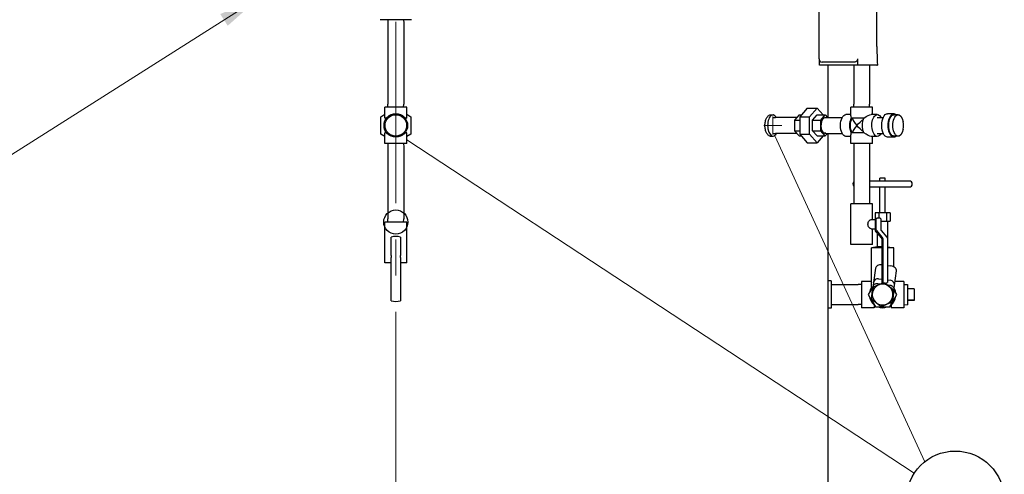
# Model space of a CAD drawing. Extents: x 0 to 796, y 0 to 496.
# Tile 22 of 222: x 107 to 188, y 232 to 269. Entities that reach past the tile are written whole.
import ezdxf

# ---------------------------------------------------------------- set-up
doc = ezdxf.new("R2010")
doc.units = 0
doc.header["$LTSCALE"] = 12
doc.header["$MEASUREMENT"] = 0
doc.linetypes.add('C', pattern=[2, 1.25, -0.25, 0.25, -0.25])
doc.layers.get('0').update_dxf_attribs({"linetype": 'CONTINUOUS'})
doc.layers.add('C', color=4, linetype='C', lineweight=13)
doc.layers.add('Leader', color=41, linetype='CONTINUOUS', lineweight=13)
for name, color, linetype in [('D', 2, 'CONTINUOUS'), ('Q', 4, 'CONTINUOUS'), ('X', 1, 'CONTINUOUS')]:
    doc.layers.add(name, color=color, linetype=linetype)
doc.styles.get("Standard").update_dxf_attribs({"font": 'SIMPLEX.SHX', "width": 0.875})
doc.dimstyles.get("Standard").update_dxf_attribs({"dimscale": 28, "dimtxt": 0.125, "dimasz": 0.125, "dimexe": 0.04375, "dimexo": 0.0625, "dimgap": 0.04375, "dimtad": 0, "dimtih": 1, "dimtoh": 1, "dimdec": 4, "dimzin": 12, "dimdsep": 46, "dimlunit": 5, "dimtxsty": 'Standard', "dimcen": 0, "dimclrd": 256, "dimclre": 256, "dimclrt": 256, "dimadec": 1, "dimazin": 3, "dimtfac": 0.875, "dimtdec": 4, "dimtofl": 0, "dimtmove": 0, "dimatfit": 2, "dimfxl": 1, "dimtolj": 1, "dimtzin": 12, "dimlwd": 13, "dimlwe": 13, "dimarcsym": 0})

msp = doc.modelspace()

# ---------------------------------------------------------------- linework, layer by layer
for p, q in [((169.01683, 261.34999), (169.23333, 261.34999)), ((169.01683, 259.59999), (169.23333, 259.59999)), ((173.81479, 207.48078), (173.81479, 245.35578))]:
    msp.add_line(p, q)
for major_axis, start_param, end_param in [((0, 0.875), -0.7205718, 3.21633104), ((0, -0.875), 0.07473839, 0.7205718)]:
    msp.add_ellipse((169.23333, 260.47499), major_axis=major_axis, ratio=0.5, start_param=start_param, end_param=end_param)
msp.add_open_spline([(169.01683, 259.59999), (168.98936, 259.59999), (168.96084, 259.60525), (168.90388, 259.62739), (168.87543, 259.64427), (168.82066, 259.68892), (168.7943, 259.71673), (168.74539, 259.78098), (168.72284, 259.81743), (168.68284, 259.89512), (168.66401, 259.939), (168.63075, 260.03457), (168.61633, 260.08624), (168.59313, 260.19403), (168.58434, 260.25023), (168.57281, 260.36324), (168.57007, 260.42006), (168.57007, 260.47499), (168.57007, 260.52993), (168.57281, 260.58674), (168.58434, 260.69975), (168.59313, 260.75595), (168.61633, 260.86374), (168.63075, 260.91542), (168.66401, 261.01098), (168.68284, 261.05487), (168.72284, 261.13255), (168.74539, 261.16901), (168.7943, 261.23326), (168.82066, 261.26106), (168.87543, 261.30571), (168.90388, 261.32259), (168.96084, 261.34473), (168.98936, 261.34999), (169.01683, 261.34999)], degree=3, knots=[-3.34888764, -3.34888764, -3.34888764, -3.34888764, -2.93027668, -2.93027668, -2.51166573, -2.51166573, -2.09305478, -2.09305478, -1.67444383, -1.67444383, -1.25583287, -1.25583287, -0.83722191, -0.83722191, -0.41861096, -0.41861096, 0, 0, 0, 0.41861096, 0.41861096, 0.83722191, 0.83722191, 1.25583287, 1.25583287, 1.67444383, 1.67444383, 2.09305478, 2.09305478, 2.51166573, 2.51166573, 2.93027668, 2.93027668, 3.34888764, 3.34888764, 3.34888764, 3.34888764])
at = {"layer": 'C'}
msp.add_line((138.00229, 317.0468), (138.00229, 189.12703), dxfattribs=at)
at = {"layer": 'D'}
msp.add_circle((184.33097, 229.46776), 4.0625, dxfattribs=at)
at = {"layer": 'Leader'}
for p, q in [((169.23333, 259.72499), (169.23333, 261.22499)), ((168.48333, 260.47499), (169.98333, 260.47499)), ((169.39953, 259.60578), (181.80092, 232.64624)), ((138.90854, 259.29328), (180.93511, 231.69756))]:
    msp.add_line(p, q, dxfattribs=at)
at = {"layer": 'Q'}
for p, q in [((137.35288, 269.23078), (137.34479, 268.9719)), ((138.6517, 269.23078), (138.65979, 268.9719)), ((137.34479, 268.9719), (137.34479, 262.23966)), ((138.65979, 268.9719), (138.65979, 262.23966)), ((173.81479, 261.13628), (173.81479, 265.47878)), ((175.92955, 265.47878), (175.92146, 265.2199)), ((175.92146, 265.2199), (175.92146, 262.23766)), ((177.22837, 265.47878), (177.23646, 265.2199)), ((177.23646, 265.2199), (177.23646, 262.23766)), ((138.90729, 261.98078), (137.09729, 261.98078)), ((137.09729, 261.08078), (137.09729, 261.98078)), ((137.35288, 261.98078), (137.34479, 262.23966)), ((138.6517, 261.98078), (138.65979, 262.23966)), ((138.90729, 261.08078), (138.90729, 261.98078)), ((172.07498, 261.92216), (171.44998, 261.20047)), ((172.07498, 261.92216), (172.88688, 261.92216)), ((172.26188, 261.20047), (172.88688, 261.92216)), ((172.88688, 261.92216), (173.38689, 261.34479)), ((177.48396, 261.97878), (175.67396, 261.97878)), ((175.67396, 261.26253), (175.67396, 261.97878)), ((175.92955, 261.97878), (175.92146, 262.23766)), ((177.22837, 261.97878), (177.23646, 262.23766)), ((177.48396, 261.38378), (177.48396, 261.97878)), ((136.75229, 261.20247), (137.09729, 261.40165)), ((136.75229, 259.75909), (136.75229, 261.20247)), ((137.23377, 261.08078), (137.09729, 261.08078)), ((137.18779, 261.0167), (137.18779, 261.08078)), ((138.90729, 261.08078), (138.77081, 261.08078)), ((138.81679, 261.0167), (138.81679, 261.08078)), ((138.90729, 261.40165), (139.25229, 261.20247)), ((139.25229, 261.20247), (139.25229, 259.75909)), ((169.22747, 261.1243), (169.4516, 261.13238)), ((171.1742, 261.13628), (169.45753, 261.13249)), ((171.39621, 261.34479), (171.02231, 260.908)), ((171.2165, 261.13486), (171.18013, 261.13617)), ((171.39621, 261.34479), (171.57497, 261.34479)), ((171.44998, 261.20047), (172.26188, 261.20047)), ((171.44998, 261.20047), (171.44998, 259.75709)), ((172.26188, 259.75709), (172.26188, 261.20047)), ((172.51079, 260.908), (172.88469, 261.34479)), ((172.88469, 261.34479), (173.56127, 261.34479)), ((173.18737, 260.908), (173.56127, 261.34479)), ((173.5062, 261.12623), (173.78173, 261.13617)), ((173.56127, 261.34479), (173.74522, 261.13486)), ((173.78766, 261.13628), (174.96899, 261.13628)), ((175.67396, 261.38378), (175.27992, 261.38378)), ((176.75982, 261.07878), (175.72059, 261.07878)), ((177.878, 261.38378), (177.36271, 261.38378)), ((177.878, 261.13628), (178.36867, 261.13628)), ((179.26558, 261.45378), (178.72864, 261.45378)), ((179.6016, 261.36878), (179.26558, 261.36878)), ((171.02231, 260.908), (171.44998, 260.908)), ((171.02231, 260.908), (171.02449, 260.04198)), ((172.51298, 260.04198), (172.51079, 260.908)), ((172.51079, 260.908), (173.18737, 260.908)), ((173.18956, 260.04198), (173.18737, 260.908)), ((137.09729, 259.55991), (136.75229, 259.75909)), ((137.23377, 259.88078), (137.09729, 259.88078)), ((137.09729, 258.98078), (137.09729, 259.88078)), ((137.18779, 259.88078), (137.18779, 259.94486)), ((138.90729, 259.88078), (138.77081, 259.88078)), ((138.81679, 259.88078), (138.81679, 259.94486)), ((138.90729, 258.98078), (138.90729, 259.88078)), ((139.25229, 259.75909), (138.90729, 259.55991)), ((169.22747, 259.82569), (169.4516, 259.8176)), ((171.1742, 259.82128), (169.45753, 259.81749)), ((171.02449, 260.04198), (171.44998, 260.04198)), ((171.02449, 260.04198), (171.40058, 259.61277)), ((171.21663, 259.8227), (171.18013, 259.82139)), ((171.40058, 259.61277), (171.57497, 259.61277)), ((171.44998, 259.75709), (172.26188, 259.75709)), ((171.44998, 259.75709), (172.07498, 259.0354)), ((172.88688, 259.0354), (172.26188, 259.75709)), ((172.88906, 259.61277), (172.51298, 260.04198)), ((172.51298, 260.04198), (173.18956, 260.04198)), ((173.38689, 259.61277), (172.88688, 259.0354)), ((172.88906, 259.61277), (173.56565, 259.61277)), ((173.56565, 259.61277), (173.18956, 260.04198)), ((173.5062, 259.83133), (173.78173, 259.82139)), ((173.74535, 259.8227), (173.56565, 259.61277)), ((173.78766, 259.82128), (174.96899, 259.82128)), ((173.81479, 247.60578), (173.81479, 259.82128)), ((175.67396, 259.57378), (175.27992, 259.57378)), ((175.67396, 258.97878), (175.67396, 259.69503)), ((176.75982, 259.87878), (175.72059, 259.87878)), ((177.878, 259.57378), (177.36271, 259.57378)), ((177.48396, 258.97878), (177.48396, 259.57378)), ((177.878, 259.82128), (178.36867, 259.82128)), ((179.26558, 259.50378), (178.72864, 259.50378)), ((179.6016, 259.58878), (179.26558, 259.58878)), ((138.90729, 258.98078), (137.09729, 258.98078)), ((137.35288, 258.98078), (137.34479, 258.7219)), ((137.34479, 258.7219), (137.34479, 252.73966)), ((138.6517, 258.98078), (138.65979, 258.7219)), ((138.65979, 258.7219), (138.65979, 252.73966)), ((172.07498, 259.0354), (172.88688, 259.0354)), ((177.48396, 258.97878), (175.67396, 258.97878)), ((175.92146, 258.97878), (175.92146, 253.99654)), ((177.23646, 258.97878), (177.23646, 253.99654)), ((178.31479, 256.12645), (178.09826, 256.12645)), ((178.09826, 255.88039), (178.09826, 256.12645)), ((178.53133, 256.12645), (178.31479, 256.12645)), ((178.53133, 255.88039), (178.53133, 256.12645)), ((180.52936, 255.88039), (177.23646, 255.88039)), ((177.23646, 255.38826), (180.52936, 255.38826)), ((178.09826, 253.23275), (178.09826, 255.38826)), ((178.53133, 253.23275), (178.53133, 255.38826)), ((177.35838, 253.99654), (175.67896, 253.99654)), ((175.67896, 250.62154), (175.67896, 253.99654)), ((177.47896, 253.99654), (177.35838, 253.99654)), ((177.47896, 252.68404), (177.47896, 253.99654)), ((177.68971, 253.23275), (177.68971, 252.68404)), ((178.00225, 253.23275), (177.68971, 253.23275)), ((177.98192, 252.80904), (177.878, 252.80904)), ((178.00225, 253.23275), (178.00225, 252.80838)), ((178.62733, 253.23275), (178.00225, 253.23275)), ((178.93988, 253.23275), (178.62733, 253.23275)), ((178.62733, 253.23275), (178.62733, 252.56346)), ((178.93988, 253.23275), (178.93988, 252.56346)), ((138.00229, 252.48078), (137.10229, 252.48078)), ((137.10229, 249.10578), (137.10229, 252.48078)), ((137.35288, 252.48078), (137.34479, 252.73966)), ((138.90229, 252.48078), (138.00229, 252.48078)), ((138.6517, 252.48078), (138.65979, 252.73966)), ((138.90229, 249.10578), (138.90229, 252.48078)), ((177.35838, 252.68404), (177.6905, 252.68404)), ((177.79442, 252.75146), (177.6905, 252.75146)), ((177.6905, 252.75146), (177.6905, 252.30904)), ((177.6905, 252.30904), (177.6905, 251.86289)), ((177.79442, 251.86082), (177.79442, 252.75146)), ((178.16942, 252.75146), (178.16942, 251.86082)), ((178.16942, 252.56346), (178.62733, 252.56346)), ((178.62733, 252.56346), (178.93988, 252.56346)), ((178.74786, 250.4355), (178.74786, 252.56346)), ((137.62729, 250.34506), (137.62729, 251.2357)), ((138.37729, 251.2357), (138.37729, 250.34506)), ((177.35838, 251.93404), (177.6905, 251.93404)), ((177.47896, 250.62154), (177.47896, 251.93404)), ((177.75391, 251.68611), (178.21305, 251.15595)), ((178.28526, 251.24226), (177.82613, 251.77243)), ((177.88172, 250.4355), (177.88172, 251.53853)), ((178.20113, 251.77243), (178.66026, 251.24226)), ((137.62729, 250.25667), (137.62729, 250.34506)), ((138.37729, 250.34506), (138.37729, 250.25667)), ((177.35838, 250.62154), (175.67896, 250.62154)), ((177.47896, 250.62154), (177.35838, 250.62154)), ((177.88172, 250.4355), (177.39353, 250.33905)), ((178.24475, 250.33905), (177.39353, 250.33905)), ((177.39353, 246.93235), (177.39353, 250.33905)), ((178.24475, 250.4355), (177.88172, 250.4355)), ((178.24475, 251.06756), (178.24475, 247.49162)), ((178.34868, 247.49162), (178.34868, 251.06549)), ((178.72368, 251.06549), (178.72368, 247.49162)), ((178.74786, 250.4355), (178.72368, 250.4355)), ((179.23605, 250.33905), (178.72368, 250.33905)), ((178.74786, 250.4355), (179.23605, 250.33905)), ((179.23605, 248.77478), (179.23605, 250.33905)), ((137.62729, 249.7265), (137.62729, 250.25667)), ((137.62729, 249.7265), (137.62729, 249.54973)), ((137.62729, 245.97586), (137.62729, 249.54973)), ((138.37729, 250.25667), (138.37729, 249.7265)), ((138.37729, 249.54973), (138.37729, 249.7265)), ((138.37729, 249.54973), (138.37729, 245.97586)), ((137.62729, 249.10578), (137.10229, 249.10578)), ((138.90229, 249.10578), (138.37729, 249.10578)), ((178.72368, 248.88545), (179.00557, 248.84824)), ((177.72005, 248.66132), (177.56271, 247.46943)), ((179.29766, 247.2404), (179.455, 248.43229)), ((174.06479, 247.60578), (173.81479, 247.60578)), ((174.06479, 247.60578), (174.06479, 245.35578)), ((174.06479, 247.30194), (174.34767, 247.31078)), ((174.34767, 247.31078), (176.28191, 247.31078)), ((176.56479, 247.30194), (176.28191, 247.31078)), ((176.56479, 247.57578), (176.56479, 245.38578)), ((177.39353, 247.57578), (176.56479, 247.57578)), ((177.52094, 247.15304), (177.13281, 246.48078)), ((177.44745, 246.5963), (177.51468, 247.10562)), ((177.55982, 247.44756), (177.51468, 247.10562)), ((177.55982, 247.44756), (177.56271, 247.46943)), ((177.9316, 247.39848), (178.19893, 247.36319)), ((177.98356, 247.79212), (178.24475, 247.75764)), ((178.24475, 247.49162), (178.34868, 247.49162)), ((178.53618, 247.43404), (178.43225, 247.43404)), ((178.65566, 247.3029), (178.923, 247.26761)), ((178.72368, 247.69442), (178.97496, 247.66125)), ((179.24963, 246.87659), (179.29477, 247.21853)), ((179.29766, 247.2404), (179.29477, 247.21853)), ((180.06479, 247.57578), (179.34193, 247.57578)), ((180.06479, 247.57578), (180.06479, 245.38578)), ((180.06479, 247.30975), (180.37479, 247.31944)), ((180.37479, 247.31944), (180.37479, 245.64212)), ((177.13281, 246.48078), (177.37649, 246.05873)), ((177.3861, 246.13153), (177.44745, 246.5963)), ((177.44745, 246.5963), (177.46266, 246.5943)), ((179.10864, 245.80852), (179.49677, 246.48078)), ((179.1824, 246.36728), (179.12105, 245.90251)), ((179.16719, 246.36929), (179.1824, 246.36728)), ((179.24963, 246.87659), (179.1824, 246.36728)), ((179.49677, 246.48078), (179.2531, 246.90283)), ((180.93479, 246.96777), (180.37479, 246.96777)), ((180.93479, 246.96777), (180.93479, 246.0284)), ((174.06479, 245.65962), (174.34767, 245.65078)), ((174.34767, 245.65078), (176.28191, 245.65078)), ((176.56479, 245.65962), (176.28191, 245.65078)), ((177.3861, 246.13153), (177.37088, 246.01624)), ((177.37088, 246.01624), (177.53678, 245.99434)), ((177.4035, 246.01193), (177.7238, 245.45716)), ((177.61479, 245.63874), (177.61479, 245.38578)), ((177.70179, 245.49528), (177.61479, 245.49528)), ((177.7238, 245.45716), (178.90578, 245.45716)), ((178.90578, 245.45716), (179.09701, 245.78838)), ((179.01479, 245.49528), (178.92779, 245.49528)), ((178.93993, 245.80911), (179.10583, 245.78721)), ((179.01479, 245.63874), (179.01479, 245.38578)), ((179.10583, 245.78721), (179.12105, 245.90251)), ((180.06479, 245.6518), (180.37479, 245.64212)), ((180.93479, 246.0284), (180.37479, 246.0284)), ((180.93479, 245.99379), (180.37479, 245.99379)), ((180.93479, 246.0284), (180.93479, 245.99379)), ((174.06479, 245.35578), (173.81479, 245.35578)), ((177.61479, 245.38578), (176.56479, 245.38578)), ((180.06479, 245.38578), (179.01479, 245.38578))]:
    msp.add_line(p, q, dxfattribs=at)
for radius in [0.975, 0.89]:
    msp.add_circle((138.00229, 260.48078), radius, dxfattribs=at)
for centre, radius, start, end in [((178.34965, 260.47878), 1.69763, 349.5122663, 10.4877337), ((176.10022, 255.63432), 0.24606, 136.5936747, 223.4063253), ((180.52936, 255.63432), 0.24606, 270, 90), ((138.00229, 250.04328), 1.25, 72.5423969, 107.4576031), ((178.31479, 246.48078), 1.095, 147.2811701, 170.8017782), ((178.31479, 246.48078), 0.85966, 112.48, 172.48), ((177.93448, 247.42035), 0.375, 82.48, 172.48), ((178.31479, 246.48078), 0.85966, 52.48, 112.48), ((178.31479, 246.48078), 0.85966, 352.48, 52.48), ((178.92588, 247.28948), 0.375, 352.48, 82.48), ((178.31479, 246.48078), 1.095, 189.1982218, 230.8017782), ((178.31479, 246.48078), 0.85966, 172.48, 232.48), ((178.31479, 246.48078), 0.85966, 292.48, 352.48), ((178.31479, 246.48078), 1.095, 309.1982218, 350.8017782), ((178.31479, 246.48078), 1.095, 9.1982218, 29.4370176), ((138.00229, 247.16828), 1.25, 252.5423969, 287.4576031), ((178.31479, 246.48078), 0.85966, 232.48, 292.48), ((178.31479, 246.48078), 1.095, 249.1982218, 290.8017782)]:
    msp.add_arc(centre, radius, start, end, dxfattribs=at)
at = {"layer": 'Q', "extrusion": (3.37751e-16, 4.08586e-19, -1)}
for centre, major_axis in [((169.45753, 260.47499), (0, 0.6575)), ((171.1742, 260.47878), (0, -0.6575))]:
    msp.add_ellipse(centre, major_axis=major_axis, ratio=0.5, start_param=-0.01804317, end_param=0, dxfattribs=at)
at = {"layer": 'Q', "extrusion": (3.3771e-16, -6.67851e-32, -1)}
msp.add_ellipse((171.1742, 260.47878), major_axis=(0, 0.6575), ratio=0.5, start_param=0, end_param=0.01804317, dxfattribs=at)
at = {"layer": 'Q', "extrusion": (3.40302e-16, 2.49011e-18, -1)}
msp.add_ellipse((173.56346, 260.47878), major_axis=(0, -0.6575), ratio=0.5, start_param=-0.13898865, end_param=3.13654219, dxfattribs=at)
at = {"layer": 'Q', "extrusion": (3.37713e-16, 1.93211e-19, -1)}
msp.add_ellipse((173.56346, 260.47878), major_axis=(0, 0.6575), ratio=0.5, start_param=-0.00505046, end_param=0.13898865, dxfattribs=at)
at = {"layer": 'Q'}
for centre, major_axis, ratio, start_param, end_param in [((173.78766, 260.47878), (0, 0.6575), 0.5, 0, 0.01804317), ((176.57896, 260.47878), (-0.87416, 0.87416), 0.26794919, 0.26179939, 0.58420002), ((176.57896, 260.47878), (-0.78675, 0.78675), 0.26794919, 0.48089624, 1.30899694), ((177.878, 260.47878), (0, 0.6575), 0.5, 0, 0.01804317), ((176.57896, 260.47878), (0.78675, 0.78675), 0.26794919, 1.83259571, 2.66069642), ((173.78766, 260.47878), (0, -0.6575), 0.5, -0.01804317, 0), ((176.57896, 260.47878), (0.87416, 0.87416), 0.26794919, 2.55739264, 2.87979327), ((177.878, 260.47878), (0, -0.6575), 0.5, -0.01804317, 0), ((177.98192, 251.55904), (0, 1.25), 0.5, -0.30469265, 0.30469265), ((177.907, 251.86289), (0, -0.25), 0.8660254, -1.57079633, -0.78539816), ((178.27767, 251.86082), (0, -0.125), 0.8660254, -1.57079633, -0.78539816), ((178.13217, 251.06549), (0, 0.25), 0.8660254, -1.57079633, -0.78539816), ((178.21575, 248.59588), (-0.4957, 0.06544), 0.70710678, -1.53601929, 0), ((178.9593, 248.49773), (0.4957, -0.06544), 0.70710678, 0, 1.57079633), ((178.53618, 248.68404), (0, -1.25), 0.5, -0.30469265, 0.30469265)]:
    msp.add_ellipse(centre, major_axis=major_axis, ratio=ratio, start_param=start_param, end_param=end_param, dxfattribs=at)
at = {"layer": 'Q', "extrusion": (2.45353e-16, -3.29827e-32, -1)}
msp.add_ellipse((175.27992, 260.47878), major_axis=(0, -0.905), ratio=0.5, start_param=0, end_param=3.14159265, dxfattribs=at)
at = {"layer": 'Q', "extrusion": (3.46345e-16, -1.05073e-17, -1)}
for centre in [(176.05935, 260.47878), (177.09858, 260.47878)]:
    msp.add_ellipse(centre, major_axis=(0, 0.905), ratio=0.5, start_param=-2.29559325, end_param=-0.8459994, dxfattribs=at)
at = {"layer": 'Q', "extrusion": (2.93002e-16, -4.19761e-17, -1)}
msp.add_ellipse((176.05935, 260.47878), major_axis=(0, 0.8145), ratio=0.5, start_param=-2.39889703, end_param=-0.74269563, dxfattribs=at)
at = {"layer": 'Q', "extrusion": (2.72615e-16, -3.16302e-17, -1)}
msp.add_ellipse((176.57896, 260.47878), major_axis=(0.78675, 0.78675), ratio=0.26794919, start_param=-1.83259571, end_param=-1.1187477, dxfattribs=at)
at = {"layer": 'Q', "extrusion": (2.45353e-16, -2.84672e-17, -1)}
msp.add_ellipse((176.57896, 260.47878), major_axis=(0.87416, 0.87416), ratio=0.26794919, start_param=-1.10779879, end_param=-0.26179939, dxfattribs=at)
at = {"layer": 'Q', "extrusion": (2.45353e-16, 3.513e-32, -1)}
msp.add_ellipse((177.878, 260.47878), major_axis=(0, -0.905), ratio=0.5, start_param=0, end_param=3.89914608, dxfattribs=at)
at = {"layer": 'Q', "extrusion": (2.27738e-16, -4.74075e-33, -1)}
msp.add_ellipse((178.72864, 260.47878), major_axis=(0, -0.975), ratio=0.5, start_param=0, end_param=3.14159265, dxfattribs=at)
at = {"layer": 'Q', "extrusion": (2.54384e-16, -5.47132e-18, -1)}
msp.add_ellipse((179.26558, 260.47878), major_axis=(0, -0.975), ratio=0.5, start_param=-0.42065781, end_param=3.56225047, dxfattribs=at)
at = {"layer": 'Q', "extrusion": (2.49488e-16, 4.58761e-32, -1)}
msp.add_ellipse((179.26558, 260.47878), major_axis=(0, -0.89), ratio=0.5, start_param=0, end_param=3.14159265, dxfattribs=at)
at = {"layer": 'Q', "extrusion": (2.77279e-16, 1.51804e-17, -1)}
msp.add_ellipse((179.6016, 260.47878), major_axis=(0, -0.89), ratio=0.5, start_param=-1.21620952, end_param=4.35780218, dxfattribs=at)
at = {"layer": 'Q', "extrusion": (2.72615e-16, 3.16302e-17, -1)}
msp.add_ellipse((176.57896, 260.47878), major_axis=(-0.78675, 0.78675), ratio=0.26794919, start_param=-2.02284496, end_param=-1.30899694, dxfattribs=at)
at = {"layer": 'Q', "extrusion": (3.3771e-16, -8.15481e-31, -1)}
msp.add_ellipse((169.45753, 260.47499), major_axis=(0, -0.6575), ratio=0.5, start_param=0, end_param=0.01804317, dxfattribs=at)
at = {"layer": 'Q', "extrusion": (2.45353e-16, 2.84672e-17, -1)}
msp.add_ellipse((176.57896, 260.47878), major_axis=(-0.87416, 0.87416), ratio=0.26794919, start_param=-2.87979327, end_param=-2.03379386, dxfattribs=at)
at = {"layer": 'Q', "extrusion": (3.46847e-16, -4.83018e-18, -1)}
msp.add_ellipse((177.878, 260.47878), major_axis=(0, -0.905), ratio=0.5, start_param=-0.75755343, end_param=0, dxfattribs=at)
at = {"layer": 'Q'}
msp.add_ellipse((138.00229, 252.48078), major_axis=(1, 0), ratio=1, dxfattribs=at)
msp.add_ellipse((138.00229, 252.48078), major_axis=(1, 0), ratio=1, dxfattribs=at)
msp.add_ellipse((138.00229, 252.48078), major_axis=(1, 0), ratio=1, dxfattribs=at)
msp.add_ellipse((138.00229, 252.48078), major_axis=(1, 0), ratio=1, dxfattribs=at)
msp.add_ellipse((138.00229, 252.48078), major_axis=(1, 0), ratio=1, dxfattribs=at)
msp.add_ellipse((138.00229, 252.48078), major_axis=(1, 0), ratio=1, dxfattribs=at)
msp.add_ellipse((138.00229, 252.48078), major_axis=(1, 0), ratio=1, dxfattribs=at)
msp.add_ellipse((138.00229, 252.48078), major_axis=(1, 0), ratio=1, dxfattribs=at)
msp.add_ellipse((138.00229, 252.48078), major_axis=(1, 0), ratio=1, dxfattribs=at)
msp.add_ellipse((138.00229, 252.48078), major_axis=(1, 0), ratio=1, dxfattribs=at)
msp.add_ellipse((138.00229, 252.48078), major_axis=(1, 0), ratio=1, dxfattribs=at)
at = {"layer": 'Q', "extrusion": (3.65553e-16, 1.09273e-17, -1)}
msp.add_ellipse((177.878, 251.55904), major_axis=(0, 1.25), ratio=0.5, start_param=-0.30469265, end_param=0, dxfattribs=at)
at = {"layer": 'Q', "extrusion": (1.81299e-16, -1.70459e-29, -1)}
msp.add_ellipse((177.90267, 251.86082), major_axis=(0, 0.125), ratio=0.8660254, start_param=-2.35619449, end_param=-1.57079633, dxfattribs=at)
at = {"layer": 'Q', "extrusion": (1.81299e-16, 1.49583e-30, -1)}
msp.add_ellipse((178.1365, 251.06756), major_axis=(0, -0.125), ratio=0.8660254, start_param=-2.35619449, end_param=-1.57079633, dxfattribs=at)
at = {"layer": 'Q', "extrusion": (1.81299e-16, 2.20027e-29, -1)}
msp.add_ellipse((178.50717, 251.06549), major_axis=(0, -0.25), ratio=0.8660254, start_param=-2.35619449, end_param=-1.57079633, dxfattribs=at)
at = {"layer": 'Q', "extrusion": (2.16895e-16, -2.86318e-17, -1)}
for centre, major_axis, start_param, end_param in [((177.88646, 247.05654), (-0.37177, 0.04908), 0, 1.57079633), ((178.87786, 246.92567), (0.37177, -0.04908), -1.57079633, 0)]:
    msp.add_ellipse(centre, major_axis=major_axis, ratio=0.91974688, start_param=start_param, end_param=end_param, dxfattribs=at)
at = {"layer": 'Q', "extrusion": (3.55271e-16, -1.21603e-31, -1)}
msp.add_ellipse((178.43225, 248.68404), major_axis=(0, -1.25), ratio=0.5, start_param=0, end_param=0.30469265, dxfattribs=at)
at = {"layer": 'Q'}
for points, knots in [([(177.35838, 251.93404), (177.33453, 251.93404), (177.30569, 251.94369), (177.2466, 251.98215), (177.21648, 252.01092), (177.1659, 252.07687), (177.14192, 252.11864), (177.10884, 252.21082), (177.1, 252.26129), (177.1, 252.35679), (177.10884, 252.40726), (177.14192, 252.49944), (177.1659, 252.54121), (177.21648, 252.60716), (177.2466, 252.63593), (177.30569, 252.67439), (177.33453, 252.68404), (177.35838, 252.68404)], [1.45466379, 1.45466379, 1.45466379, 1.45466379, 1.81810988, 1.81810988, 2.18155596, 2.18155596, 2.54544177, 2.54544177, 2.90932758, 2.90932758, 3.27321338, 3.27321338, 3.63709919, 3.63709919, 4.00054528, 4.00054528, 4.36399136, 4.36399136, 4.36399136, 4.36399136]), ([(173.81479, 245.35578), (173.81479, 245.35578), (173.81458, 245.36254), (173.8137, 245.39101), (173.81304, 245.41272), (173.81137, 245.47012), (173.81037, 245.50587), (173.80821, 245.58848), (173.80707, 245.63534), (173.80485, 245.73522), (173.8037, 245.79165), (173.80154, 245.91451), (173.80054, 245.98095), (173.79887, 246.11954), (173.79821, 246.1918), (173.79733, 246.3371), (173.79712, 246.41015), (173.79712, 246.48078), (173.79712, 246.55141), (173.79733, 246.62446), (173.79821, 246.76976), (173.79887, 246.84202), (173.80054, 246.9806), (173.80154, 247.04704), (173.8037, 247.16991), (173.80485, 247.22634), (173.80707, 247.32621), (173.80821, 247.37308), (173.81037, 247.45569), (173.81137, 247.49144), (173.81304, 247.54884), (173.8137, 247.57055), (173.81458, 247.59902), (173.81479, 247.60578), (173.81479, 247.60578)], [-4.30583271, -4.30583271, -4.30583271, -4.30583271, -3.76760363, -3.76760363, -3.22937455, -3.22937455, -2.69114547, -2.69114547, -2.15291639, -2.15291639, -1.61468729, -1.61468729, -1.0764582, -1.0764582, -0.5382291, -0.5382291, 0, 0, 0, 0.5382291, 0.5382291, 1.0764582, 1.0764582, 1.61468729, 1.61468729, 2.15291639, 2.15291639, 2.69114547, 2.69114547, 3.22937455, 3.22937455, 3.76760363, 3.76760363, 4.30583272, 4.30583272, 4.30583272, 4.30583272])]:
    msp.add_open_spline(points, degree=3, knots=knots, dxfattribs=at)
for points, weights in [([(177.52748, 247.08534), (177.49267, 246.82165), (177.46253, 246.59328)], [1, 1.0379548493, 1]), ([(177.98609, 247.27511), (177.77325, 247.18704), (177.52748, 247.08534)], [1, 1.0379548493, 1]), ([(178.38052, 247.43833), (178.17245, 247.35223), (177.98609, 247.27511)], [1.0085033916, 1.03307601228, 1]), ([(178.83836, 247.16261), (178.67212, 247.29026), (178.48488, 247.43404)], [1, 1.03441728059, 1.00641570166]), ([(179.23201, 246.86033), (179.02105, 247.02232), (178.83836, 247.16261)], [1, 1.0379548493, 1]), ([(177.46253, 246.59328), (177.43238, 246.36492), (177.39757, 246.10123)], [1, 1.0379548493, 1]), ([(179.1021, 245.87622), (179.13691, 246.13991), (179.16706, 246.36827)], [1, 1.0379548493, 1]), ([(179.16706, 246.36827), (179.1972, 246.59664), (179.23201, 246.86033)], [1, 1.0379548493, 1]), ([(177.39757, 246.10123), (177.60853, 245.93924), (177.79123, 245.79895)], [1, 1.0379548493, 1]), ([(177.79123, 245.79895), (177.97392, 245.65866), (178.18488, 245.49667)], [1, 1.0379548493, 1]), ([(178.18488, 245.49667), (178.43065, 245.59837), (178.64349, 245.68644)], [1, 1.0379548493, 1]), ([(178.64349, 245.68644), (178.85633, 245.77452), (179.1021, 245.87622)], [1, 1.0379548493, 1])]:
    msp.add_rational_spline(points, weights, degree=2, dxfattribs=at)
at = {"layer": 'X'}
for p, q in [((173.05065, 265.97878), (173.05065, 272.72878)), ((177.83227, 267.02281), (177.83227, 271.16768)), ((137.09147, 269.23078), (136.71428, 269.23078)), ((138.0022, 269.23078), (137.0916, 269.23078)), ((138.91299, 269.23078), (138.00238, 269.23078)), ((139.2903, 269.23078), (138.91312, 269.23078)), ((173.08414, 265.47878), (173.08414, 265.85378)), ((176.23128, 265.97878), (176.23128, 265.47878)), ((176.23128, 265.47878), (173.08414, 265.47878)), ((176.01477, 265.72878), (173.30065, 265.72878)), ((177.84899, 265.47878), (176.23128, 265.47878))]:
    msp.add_line(p, q, dxfattribs=at)
msp.add_arc((173.30065, 265.97878), 0.25, 180, 270, dxfattribs=at)
at = {"layer": 'X', "extrusion": (2.56395e-16, -2.26395e-31, -1)}
msp.add_ellipse((176.01477, 265.97878), major_axis=(0, -0.25), ratio=0.8660254, start_param=-1.57079633, end_param=0, dxfattribs=at)
at = {"layer": 'X'}
for points in [[(137.09147, 269.23078), (137.09151, 269.23078), (137.09155, 269.23078), (137.0916, 269.23078)], [(138.0022, 269.23078), (138.00223, 269.23078), (138.00225, 269.23078), (138.00227, 269.23078)], [(138.00238, 269.23078), (138.00236, 269.23078), (138.00233, 269.23078), (138.00231, 269.23078)], [(138.91312, 269.23078), (138.91307, 269.23078), (138.91303, 269.23078), (138.91299, 269.23078)], [(177.83214, 267.02281), (177.83215, 266.85326), (177.83747, 266.68373), (177.84425, 266.51473)], [(177.84406, 266.51399), (177.85793, 266.16913), (177.87579, 265.82454), (177.88242, 265.47878)]]:
    msp.add_open_spline(points, degree=3, dxfattribs=at)
msp.add_open_spline([(177.84899, 265.47878), (177.86169, 265.47878), (177.87087, 265.47878), (177.88038, 265.47878), (177.88242, 265.47878), (177.88242, 265.47878)], degree=3, knots=[-0.579606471, -0.579606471, -0.579606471, -0.579606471, -0.460153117, -0.460153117, -0.372914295, -0.372914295, -0.372914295, -0.372914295], dxfattribs=at)

# ---------------------------------------------------------------- leaders
at = {"layer": 'D', "annotation_type": 0, "has_hookline": 1, "hookline_direction": 1, "text_width": 34.41667}
msp.add_leader([(126.72979, 271.08578), (88.07949, 246.60204), (84.57949, 246.60204)], dimstyle='Standard', override={"dimgap": 0.04375, "dimtad": 0, "dimarcsym": 1}, dxfattribs=at)

doc.saveas('drawing.dxf')
